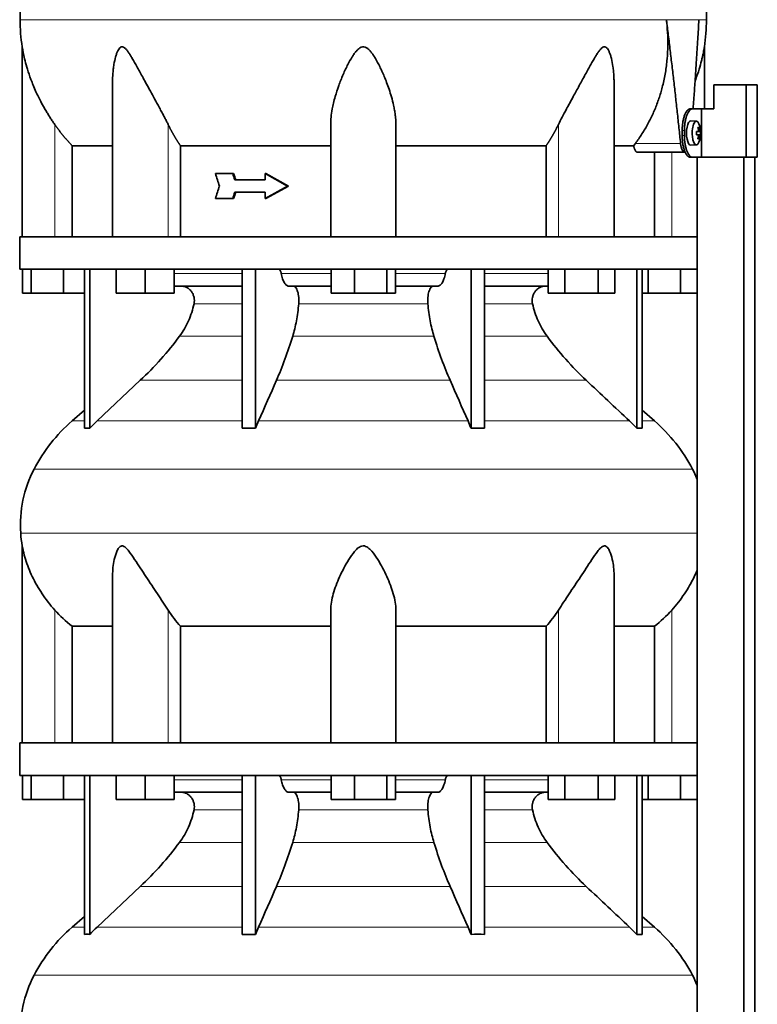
# Model space of a CAD drawing. Header units: millimetres. Extents: x 418 to 1302, y -1347 to 1467.
# Tile 20 of 25: x 926 to 1232, y 330 to 739. Entities that reach past the tile are written whole.
import ezdxf

# ---------------------------------------------------------------- set-up
doc = ezdxf.new("R2010")
doc.units = ezdxf.units.MM
for name, color, linetype in [('LOW_334-2', 7, 'Continuous'), ('M5X8_UNI7687', 7, 'Continuous'), ('VSI344-454_TERMI', 7, 'Continuous'), ('VSI344-454_TESTA', 7, 'Continuous'), ('VSI344_DIFFUSORE', 7, 'Continuous')]:
    doc.layers.add(name, color=color, linetype=linetype)

# ---------------------------------------------------------------- blocks, each defined once
blk = doc.blocks.new('SE3')
at = {"layer": 'LOW_334-2', "color": 7, "linetype": 'Continuous', "lineweight": 35}
for p, q in [((1207.07, 681.59), (1207.07, 648.59)), ((1207.14, 681.59), (1207.14, 229.59)), ((1226.53, 229.59), (1226.53, 681.59)), ((1231.07, 229.59), (1231.07, 681.59)), ((1207.07, 635.09), (1207.07, 438.59)), ((1207.07, 425.09), (1207.07, 229.59))]:
    blk.add_line(p, q, dxfattribs=at)
at = {"layer": 'M5X8_UNI7687', "color": 7, "linetype": 'Continuous', "lineweight": 35}
for p, q in [((1206.79, 696.52), (1204.44, 696.59)), ((1206.91, 692.24), (1207.49, 692.3)), ((1208.51, 692.28), (1206.91, 692.16)), ((1208.51, 690.9), (1206.91, 691.01)), ((1207.49, 690.88), (1206.91, 690.93)), ((1207.95, 693.92), (1207.53, 693.62)), ((1204.44, 686.59), (1206.79, 686.66)), ((1207.95, 689.25), (1207.53, 689.56))]:
    blk.add_line(p, q, dxfattribs=at)
at = {"layer": 'M5X8_UNI7687', "color": 4, "linetype": 'Continuous', "lineweight": 9}
for p, q in [((1208.31, 692.3), (1206.91, 692.17)), ((1206.91, 692.24), (1207.49, 692.3)), ((1206.91, 691), (1208.31, 690.88)), ((1207.49, 690.88), (1206.91, 690.93)), ((1207.65, 692.75), (1208.14, 692.8)), ((1208.14, 690.38), (1207.65, 690.42))]:
    blk.add_line(p, q, dxfattribs=at)
at = {"layer": 'M5X8_UNI7687', "color": 7, "linetype": 'Continuous', "lineweight": 35}
for centre, radius, start, end in [((1198.59, 691.59), 10, 337.7946, 22.2054), ((1198.91, 691.59), 9.62, 355.8727, 4.1273)]:
    blk.add_arc(centre, radius, start, end, dxfattribs=at)
for centre, major_axis, ratio, start_param, end_param in [((1204.42, 691.59), (0, 5), 0.34202, 0, 3.151709), ((1206.77, 691.59), (0, -4.93), 0.34202, 2.444185, 6.283185), ((1198.61, 691.43), (9.97, 0.82), 0.029809, 0.468971, 0.583531), ((1201.72, 691.59), (0, -9.26), 0.562348, 1.49595, 1.645642), ((1198.61, 691.74), (9.97, -0.82), 0.029809, -0.583531, -0.468971), ((1200.67, 688.52), (7.67, 5.19), 0.199978, 0.212267, 0.361959), ((1198.66, 691.59), (0, 10), 0.906308, 4.833518, 4.948078), ((1198.55, 691.59), (0, 10), 0.965926, 4.833518, 4.948078), ((1198.61, 691.43), (9.97, 0.82), 0.029809, 0.112154, 0.226713), ((1198.61, 691.74), (9.97, -0.82), 0.029809, -0.226713, -0.112154), ((1206.77, 691.59), (0, -4.93), 0.34202, 0, 0.697408), ((1198.66, 691.59), (0, -10), 0.906308, 1.335108, 1.449667), ((1200.67, 694.65), (7.67, -5.19), 0.199978, -0.361959, -0.212267), ((1198.55, 691.59), (0, -10), 0.965926, 1.335108, 1.449667)]:
    blk.add_ellipse(centre, major_axis=major_axis, ratio=ratio, start_param=start_param, end_param=end_param, dxfattribs=at)
for points in [[(1207.49, 692.3), (1207.49, 692.3), (1207.51, 692.3), (1207.53, 692.31), (1207.55, 692.32), (1207.57, 692.34), (1207.58, 692.36), (1207.6, 692.38), (1207.62, 692.41), (1207.63, 692.45), (1207.64, 692.48), (1207.65, 692.52), (1207.66, 692.56), (1207.66, 692.61), (1207.66, 692.65), (1207.66, 692.7), (1207.66, 692.74), (1207.66, 692.78), (1207.66, 692.8)], [(1207.66, 690.38), (1207.66, 690.4), (1207.66, 690.43), (1207.66, 690.48), (1207.66, 690.52), (1207.66, 690.57), (1207.66, 690.61), (1207.65, 690.65), (1207.64, 690.69), (1207.63, 690.73), (1207.62, 690.76), (1207.6, 690.79), (1207.58, 690.82), (1207.57, 690.84), (1207.55, 690.86), (1207.53, 690.87), (1207.51, 690.88), (1207.49, 690.88), (1207.49, 690.88)], [(1208.14, 692.8), (1208.14, 692.78), (1208.15, 692.74), (1208.16, 692.7), (1208.16, 692.65), (1208.17, 692.61), (1208.18, 692.56), (1208.19, 692.52), (1208.2, 692.48), (1208.22, 692.45), (1208.23, 692.41), (1208.24, 692.38), (1208.25, 692.36), (1208.26, 692.34), (1208.28, 692.32), (1208.29, 692.31), (1208.3, 692.3), (1208.31, 692.3), (1208.31, 692.3)], [(1208.31, 690.88), (1208.31, 690.88), (1208.3, 690.88), (1208.29, 690.87), (1208.28, 690.86), (1208.26, 690.84), (1208.25, 690.82), (1208.24, 690.79), (1208.23, 690.76), (1208.22, 690.73), (1208.2, 690.69), (1208.19, 690.65), (1208.18, 690.61), (1208.17, 690.57), (1208.16, 690.52), (1208.16, 690.48), (1208.15, 690.43), (1208.14, 690.4), (1208.14, 690.38)]]:
    blk.add_open_spline(points, degree=3, dxfattribs=at)
at = {"layer": 'VSI344-454_TERMI', "color": 7, "linetype": 'Continuous', "lineweight": 35}
for p, q in [((1227.4, 711.59), (1214.06, 711.59)), ((1214.06, 711.59), (1214.06, 701.59)), ((1232.08, 711.59), (1227.4, 711.59)), ((1227.4, 711.59), (1227.4, 681.59)), ((1232.08, 711.59), (1232.08, 681.59)), ((1204.15, 701.59), (1205.07, 701.59)), ((1205.07, 701.59), (1208.94, 701.59)), ((1208.94, 681.59), (1208.94, 701.59)), ((1208.94, 701.59), (1214.06, 701.59)), ((1200.92, 690.59), (1200.92, 692.59)), ((1201.84, 690.59), (1201.84, 692.59)), ((1205.07, 681.59), (1204.15, 681.59)), ((1205.07, 681.59), (1208.94, 681.59)), ((1227.4, 681.59), (1208.94, 681.59)), ((1232.08, 681.59), (1227.4, 681.59))]:
    blk.add_line(p, q, dxfattribs=at)
at = {"layer": 'VSI344-454_TERMI', "color": 4, "linetype": 'Continuous', "lineweight": 9}
for p, q in [((1200.92, 692.59), (1201.84, 692.59)), ((1201.84, 690.59), (1200.92, 690.59))]:
    blk.add_line(p, q, dxfattribs=at)
at = {"layer": 'VSI344-454_TERMI', "color": 7, "linetype": 'Continuous', "lineweight": 35}
for points, knots in [([(1200.92, 692.59), (1200.92, 692.69), (1200.92, 692.88), (1200.93, 693.18), (1200.94, 693.47), (1200.95, 693.77), (1200.97, 694.06), (1200.99, 694.34), (1201.01, 694.63), (1201.04, 694.92), (1201.07, 695.2), (1201.1, 695.48), (1201.14, 695.76), (1201.21, 696.22), (1201.32, 696.84), (1201.5, 697.6), (1201.7, 698.31), (1201.92, 698.96), (1202.16, 699.56), (1202.42, 700.09), (1202.69, 700.54), (1202.94, 700.88), (1203.17, 701.12), (1203.36, 701.29), (1203.56, 701.42), (1203.76, 701.52), (1203.95, 701.58), (1204.08, 701.58), (1204.15, 701.59)], [0, 0, 0, 0, 0.020997, 0.041894, 0.062714, 0.083478, 0.10421, 0.124932, 0.145667, 0.166438, 0.187266, 0.208175, 0.229186, 0.250321, 0.312381, 0.374613, 0.43743, 0.499971, 0.5625, 0.625324, 0.687531, 0.7496, 0.791733, 0.833468, 0.874982, 0.916455, 0.958068, 1, 1, 1, 1]), ([(1205.07, 701.59), (1205.04, 701.59), (1204.97, 701.59), (1204.88, 701.57), (1204.78, 701.55), (1204.68, 701.51), (1204.58, 701.47), (1204.48, 701.42), (1204.39, 701.36), (1204.29, 701.28), (1204.19, 701.2), (1204.09, 701.11), (1203.99, 701.01), (1203.83, 700.83), (1203.61, 700.54), (1203.34, 700.09), (1203.08, 699.56), (1202.84, 698.96), (1202.62, 698.31), (1202.42, 697.6), (1202.25, 696.84), (1202.12, 696.13), (1202.02, 695.48), (1201.96, 694.92), (1201.91, 694.35), (1201.87, 693.77), (1201.85, 693.18), (1201.84, 692.79), (1201.84, 692.59)], [0, 0, 0, 0, 0.021018, 0.041934, 0.062771, 0.083551, 0.104296, 0.125029, 0.145772, 0.166549, 0.18738, 0.20829, 0.2293, 0.250431, 0.312491, 0.374707, 0.437523, 0.500061, 0.56259, 0.62542, 0.687635, 0.749712, 0.791848, 0.833577, 0.875076, 0.916525, 0.958107, 1, 1, 1, 1]), ([(1204.15, 681.59), (1204.12, 681.59), (1204.05, 681.59), (1203.95, 681.61), (1203.85, 681.63), (1203.76, 681.66), (1203.66, 681.71), (1203.56, 681.76), (1203.46, 681.82), (1203.36, 681.89), (1203.27, 681.97), (1203.17, 682.06), (1203.07, 682.16), (1202.91, 682.34), (1202.69, 682.64), (1202.42, 683.09), (1202.16, 683.62), (1201.92, 684.21), (1201.7, 684.87), (1201.5, 685.58), (1201.32, 686.34), (1201.2, 687.05), (1201.1, 687.69), (1201.04, 688.26), (1200.98, 688.83), (1200.95, 689.41), (1200.93, 690), (1200.92, 690.39), (1200.92, 690.59)], [0, 0, 0, 0, 0.021018, 0.041935, 0.062772, 0.083552, 0.104298, 0.125031, 0.145774, 0.166551, 0.187383, 0.208292, 0.229302, 0.250433, 0.312493, 0.374709, 0.437524, 0.500062, 0.56259, 0.62542, 0.687635, 0.749712, 0.791848, 0.833577, 0.875075, 0.916525, 0.958107, 1, 1, 1, 1]), ([(1201.84, 690.59), (1201.84, 690.49), (1201.84, 690.29), (1201.85, 690), (1201.86, 689.7), (1201.87, 689.41), (1201.89, 689.12), (1201.91, 688.83), (1201.93, 688.55), (1201.96, 688.26), (1201.99, 687.98), (1202.03, 687.7), (1202.07, 687.42), (1202.13, 686.96), (1202.25, 686.34), (1202.42, 685.58), (1202.62, 684.87), (1202.84, 684.21), (1203.08, 683.62), (1203.34, 683.09), (1203.61, 682.64), (1203.87, 682.3), (1204.09, 682.06), (1204.29, 681.89), (1204.48, 681.75), (1204.68, 681.66), (1204.88, 681.6), (1205.01, 681.59), (1205.07, 681.59)], [0, 0, 0, 0, 0.020997, 0.041894, 0.062713, 0.083478, 0.10421, 0.124932, 0.145667, 0.166438, 0.187266, 0.208174, 0.229186, 0.250321, 0.31238, 0.374613, 0.43743, 0.499972, 0.562502, 0.625326, 0.687533, 0.749602, 0.791735, 0.83347, 0.874983, 0.916456, 0.958069, 1, 1, 1, 1])]:
    blk.add_open_spline(points, degree=3, knots=knots, dxfattribs=at)
at = {"layer": 'VSI344-454_TESTA', "color": 4, "linetype": 'Continuous', "lineweight": 9}
for p, q in [((1207.87, 738.62), (1194.36, 738.62)), ((940.64, 648.59), (940.64, 695.16)), ((987.67, 648.59), (987.67, 695.16)), ((1149.6, 648.59), (1149.6, 695.16)), ((1181.5, 687.29), (1200.24, 687.29)), ((1196.64, 648.59), (1196.64, 683.59))]:
    blk.add_line(p, q, dxfattribs=at)
at = {"layer": 'VSI344-454_TESTA', "color": 7, "linetype": 'Continuous', "lineweight": 35}
for p, q in [((927.14, 727.33), (927.14, 648.59)), ((1210.14, 701.59), (1210.14, 727.33)), ((964.63, 712.96), (964.63, 648.59)), ((1172.64, 648.59), (1172.64, 712.96)), ((1055.14, 648.59), (1055.14, 695.16)), ((1082.14, 648.59), (1082.14, 695.16)), ((1180.77, 686.29), (1181.5, 687.29)), ((947.89, 686.29), (947.89, 648.59)), ((992.8, 686.29), (992.8, 648.59)), ((1144.47, 686.29), (1144.47, 648.59)), ((1180.77, 686.29), (1172.75, 686.29)), ((1182.4, 683.59), (1202, 683.59)), ((1189.38, 683.59), (1189.38, 648.59)), ((1014.47, 674.75), (1007.32, 674.75)), ((1014.85, 674.75), (1014.47, 674.75)), ((1028.24, 674.75), (1027.86, 674.75)), ((1037.15, 669.59), (1027.86, 674.75)), ((1027.86, 674.75), (1027.86, 672.17)), ((1037.54, 669.59), (1028.24, 674.75)), ((1027.86, 672.17), (1015.32, 672.17)), ((1027.86, 667.01), (1015.32, 667.01)), ((1037.15, 669.59), (1027.86, 664.42)), ((1027.86, 667.01), (1027.86, 664.42)), ((1037.54, 669.59), (1028.24, 664.42)), ((1037.54, 669.59), (1037.15, 669.59)), ((1014.47, 664.42), (1007.32, 664.42)), ((1014.85, 664.42), (1014.47, 664.42)), ((1028.24, 664.42), (1027.86, 664.42))]:
    blk.add_line(p, q, dxfattribs=at)
for centre, start, end in [((1002.6, 738.71), 180.0677, 188.5808), ((1134.67, 738.71), 351.4198, 359.9323)]:
    blk.add_arc(centre, 76.32, start, end, dxfattribs=at)
for points, degree, knots in [([(953.37, 875.04), (951.91, 870.18), (947.96, 860.33), (940.69, 845.17), (934.51, 828.82), (930.76, 812.29), (928.54, 796.15), (927.29, 780.18), (926.63, 764.3), (926.42, 750.52), (926.28, 741.97), (926.28, 738.62)], 3, [0, 0, 0, 0, 0.117079, 0.240569, 0.360617, 0.476421, 0.590288, 0.703407, 0.816259, 0.929029, 1, 1, 1, 1]), ([(1183.9, 875.04), (1185.36, 870.18), (1189.32, 860.33), (1196.58, 845.17), (1202.76, 828.82), (1206.51, 812.29), (1208.73, 796.15), (1209.98, 780.18), (1210.64, 764.3), (1210.85, 750.52), (1210.99, 741.97), (1210.99, 738.62)], 3, [0, 0, 0, 0, 0.117079, 0.240569, 0.360617, 0.476421, 0.590288, 0.703407, 0.816259, 0.929029, 1, 1, 1, 1]), ([(1181.5, 687.29), (1181.97, 687.94), (1182.92, 689.23), (1184.26, 691.24), (1185.52, 693.29), (1186.71, 695.39), (1187.82, 697.53), (1188.85, 699.71), (1189.81, 701.94), (1190.68, 704.19), (1191.47, 706.48), (1192.18, 708.8), (1193.1, 712.2), (1194.03, 716.69), (1194.75, 722.28), (1195.02, 727.81), (1194.93, 733.25), (1194.55, 736.84), (1194.36, 738.62)], 3, [0, 0, 0, 0, 0.045711, 0.091341, 0.13689, 0.182361, 0.227753, 0.273067, 0.318303, 0.363461, 0.408543, 0.453547, 0.498475, 0.603623, 0.706356, 0.806668, 0.904552, 1, 1, 1, 1]), ([(1205.45, 701.59), (1205.47, 701.97), (1205.59, 703.53), (1205.79, 706.23), (1206.03, 709.64), (1206.39, 714.86), (1206.85, 721.79), (1207.39, 730.34), (1207.71, 735.9), (1207.87, 738.62)], 3, [0.2784568, 0.2784568, 0.2784568, 0.2784568, 0.3008671, 0.3697767, 0.4361634, 0.5000272, 0.6747049, 0.8413625, 1, 1, 1, 1]), ([(940.64, 695.16), (940.33, 695.61), (939.7, 696.51), (938.78, 697.92), (937.84, 699.41), (936.9, 700.97), (935.74, 702.99), (934.35, 705.59), (932.93, 708.54), (931.71, 711.35), (930.49, 714.47), (929.34, 717.88), (928.35, 721.43), (927.75, 724.04), (927.43, 725.64), (927.27, 726.56), (927.16, 727.14), (927.14, 727.33), (927.14, 727.33)], 3, [0, 0, 0, 0, 0.0207315, 0.0423915, 0.0649855, 0.0885178, 0.1129927, 0.1557981, 0.2041241, 0.2433105, 0.2789295, 0.3409942, 0.392778, 0.4359518, 0.4604978, 0.4716154, 0.4871189, 0.4999917, 0.4999917, 0.4999917, 0.4999917]), ([(987.67, 695.16), (987.46, 695.6), (987.02, 696.48), (986.31, 697.85), (985.5, 699.4), (984.56, 701.16), (983.25, 703.6), (981.67, 706.48), (979.94, 709.64), (978.4, 712.46), (977.03, 714.96), (975.83, 717.17), (974.45, 719.68), (973.19, 721.93), (972, 723.91), (971.18, 725.15), (970.39, 726.19), (969.59, 726.99), (968.74, 727.41), (967.93, 727.22), (967.29, 726.56), (966.75, 725.64), (966.29, 724.5), (965.7, 722.64), (965.24, 720.47), (964.89, 717.99), (964.7, 715.82), (964.63, 714.11), (964.63, 713.15), (964.63, 712.96)], 3, [0, 0, 0, 0, 0.020247, 0.0413012, 0.0631676, 0.0911499, 0.1206822, 0.1725651, 0.2189806, 0.2600001, 0.2962057, 0.3283254, 0.3570821, 0.4069553, 0.4285992, 0.4484587, 0.4665056, 0.4826091, 0.4971306, 0.5113122, 0.5266668, 0.543344, 0.562023, 0.5826937, 0.6304427, 0.6595254, 0.6923195, 0.7261108, 0.7344062, 0.7344062, 0.7344062, 0.7344062]), ([(1082.14, 695.16), (1082.13, 695.6), (1082.12, 696.48), (1082.02, 697.85), (1081.86, 699.4), (1081.59, 701.16), (1081.11, 703.6), (1080.39, 706.48), (1079.4, 709.64), (1078.39, 712.46), (1077.39, 714.96), (1076.43, 717.17), (1075.24, 719.68), (1074.05, 721.93), (1072.81, 723.91), (1071.92, 725.15), (1070.99, 726.19), (1070.01, 726.99), (1068.88, 727.41), (1067.7, 727.22), (1066.68, 726.56), (1065.75, 725.64), (1064.86, 724.5), (1063.63, 722.64), (1062.44, 720.47), (1061.22, 717.99), (1060.24, 715.82), (1059.3, 713.54), (1058.15, 710.49), (1057.12, 707.31), (1056.27, 704.08), (1055.68, 701.24), (1055.23, 698.27), (1055.17, 696.17), (1055.14, 695.16)], 3, [0, 0, 0, 0, 0.020247, 0.041301, 0.063168, 0.09115, 0.120682, 0.172565, 0.218981, 0.26, 0.296206, 0.328325, 0.357082, 0.406955, 0.428599, 0.448459, 0.466506, 0.482609, 0.497131, 0.511312, 0.526667, 0.543344, 0.562023, 0.582694, 0.630443, 0.659525, 0.692319, 0.726111, 0.759233, 0.82594, 0.865768, 0.902245, 0.953307, 1, 1, 1, 1]), ([(1172.64, 712.96), (1172.64, 713.66), (1172.61, 715.09), (1172.46, 717.17), (1172.16, 719.68), (1171.74, 721.93), (1171.19, 723.91), (1170.73, 725.15), (1170.22, 726.19), (1169.62, 726.99), (1168.88, 727.41), (1168.02, 727.22), (1167.22, 726.56), (1166.44, 725.64), (1165.65, 724.5), (1164.49, 722.64), (1163.26, 720.47), (1161.89, 717.99), (1160.71, 715.82), (1159.46, 713.54), (1157.8, 710.49), (1156.05, 707.31), (1154.29, 704.08), (1152.75, 701.24), (1151.16, 698.27), (1150.1, 696.17), (1149.6, 695.16)], 3, [0.2656245, 0.2656245, 0.2656245, 0.2656245, 0.2962057, 0.3283254, 0.3570821, 0.4069553, 0.4285992, 0.4484587, 0.4665056, 0.4826091, 0.4971306, 0.5113122, 0.5266668, 0.543344, 0.562023, 0.5826937, 0.6304427, 0.6595254, 0.6923195, 0.7261108, 0.7592332, 0.8259403, 0.8657684, 0.9022453, 0.9533075, 1, 1, 1, 1]), ([(1210.14, 727.33), (1210.14, 727.33), (1210.14, 727.33), (1210.11, 727.14), (1209.99, 726.48), (1209.82, 725.54), (1209.59, 724.41), (1209.29, 723.06), (1208.79, 720.97), (1207.93, 717.86), (1206.97, 715.05), (1206.36, 713.42), (1206.28, 713.21)], 3, [0.4999935, 0.4999935, 0.4999935, 0.4999935, 0.5000341, 0.5129562, 0.5284792, 0.5444389, 0.5641957, 0.583938, 0.6074587, 0.6593255, 0.7214848, 0.730703, 0.730703, 0.730703, 0.730703]), ([(947.89, 686.29), (945.89, 688.39), (944.08, 690.61), (942.27, 692.82), (940.64, 695.16)], 2, [0, 0, 0, 0.5, 0.5, 1, 1, 1]), ([(992.8, 686.29), (991.39, 688.39), (990.1, 690.61), (988.83, 692.82), (987.67, 695.16)], 2, [0, 0, 0, 0.5, 0.5, 1, 1, 1]), ([(1149.6, 695.16), (1148.44, 692.82), (1147.17, 690.61), (1145.88, 688.39), (1144.47, 686.29)], 2, [0, 0, 0, 0.5, 0.5, 1, 1, 1]), ([(1200.24, 687.29), (1200.25, 687.22), (1200.26, 687.07), (1200.29, 686.84), (1200.32, 686.63), (1200.36, 686.42), (1200.4, 686.21), (1200.44, 686.01), (1200.53, 685.64), (1200.68, 685.15), (1200.9, 684.6), (1201.16, 684.16), (1201.38, 683.89), (1201.57, 683.73), (1201.71, 683.65), (1201.86, 683.6), (1201.95, 683.59), (1202, 683.59)], 3, [0, 0, 0, 0, 0.036137, 0.072006, 0.107687, 0.143258, 0.1788, 0.214393, 0.250117, 0.375419, 0.499764, 0.624342, 0.749875, 0.812239, 0.874428, 0.936872, 1, 1, 1, 1]), ([(947.89, 686.29), (948.52, 686.29), (949.55, 686.29), (952.39, 686.29), (954.2, 686.29), (958.56, 686.29), (961.11, 686.29), (964.18, 686.29), (964.35, 686.29), (964.51, 686.29)], 3, [0, 0, 0, 0, 0.25, 0.25, 0.5, 0.5, 0.75, 0.75, 0.764371, 0.764371, 0.764371, 0.764371]), ([(992.8, 686.29), (997.25, 686.29), (1001.95, 686.29), (1011.76, 686.29), (1016.88, 686.29), (1027.4, 686.29), (1032.82, 686.29), (1043.86, 686.29), (1049.47, 686.29), (1055.14, 686.29)], 3, [0, 0, 0, 0, 0.25, 0.25, 0.5, 0.5, 0.75, 0.75, 1, 1, 1, 1]), ([(1082.14, 686.29), (1087.8, 686.29), (1093.42, 686.29), (1104.45, 686.29), (1109.87, 686.29), (1120.4, 686.29), (1125.51, 686.29), (1135.32, 686.29), (1140.02, 686.29), (1144.47, 686.29)], 3, [0, 0, 0, 0, 0.25, 0.25, 0.5, 0.5, 0.75, 0.75, 1, 1, 1, 1]), ([(1182.4, 683.59), (1182.38, 683.59), (1182.32, 683.59), (1182.24, 683.61), (1182.17, 683.63), (1182.09, 683.67), (1182.01, 683.71), (1181.87, 683.81), (1181.69, 683.98), (1181.47, 684.3), (1181.26, 684.69), (1181.1, 685.08), (1180.99, 685.42), (1180.91, 685.7), (1180.83, 685.99), (1180.79, 686.19), (1180.77, 686.29)], 3, [0, 0, 0, 0, 0.041685, 0.083129, 0.124417, 0.165635, 0.206869, 0.248205, 0.373034, 0.498358, 0.621809, 0.745536, 0.809628, 0.873199, 0.936554, 1, 1, 1, 1])]:
    blk.add_open_spline(points, degree=degree, knots=knots, dxfattribs=at)
at = {"layer": 'VSI344-454_TESTA', "color": 4, "linetype": 'Continuous', "lineweight": 9}
for points, weights in [([(926.28, 738.62), (926.28, 738.62), (1107, 738.62), (1194.36, 738.62)], [1, 0.494458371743, 0.494458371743, 1]), ([(1207.87, 738.62), (1209.94, 738.62), (1210.99, 738.62), (1210.99, 738.62)], [1, 0.996331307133, 0.996331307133, 1])]:
    blk.add_rational_spline(points, weights, degree=3, dxfattribs=at)
at = {"layer": 'VSI344-454_TESTA', "color": 7, "linetype": 'Continuous', "lineweight": 35}
for points, degree in [([(1200.24, 687.29), (1197.6, 713.07), (1194.36, 738.62)], 2), ([(1008.97, 669.59), (1008.42, 671.31), (1007.87, 673.03), (1007.32, 674.75)], 3), ([(1015.32, 672.17), (1015.03, 673.03), (1014.75, 673.89), (1014.47, 674.75)], 3), ([(1015.7, 672.17), (1015.42, 673.03), (1015.14, 673.89), (1014.85, 674.75)], 3), ([(1008.97, 669.59), (1008.42, 667.87), (1007.87, 666.14), (1007.32, 664.42)], 3), ([(1015.32, 667.01), (1015.03, 666.14), (1014.75, 665.28), (1014.47, 664.42)], 3), ([(1015.7, 667.01), (1015.42, 666.14), (1015.14, 665.28), (1014.85, 664.42)], 3)]:
    blk.add_open_spline(points, degree=degree, dxfattribs=at)
at = {"layer": 'VSI344_DIFFUSORE', "color": 7, "linetype": 'Continuous', "lineweight": 35}
for p, q in [((926.14, 648.59), (1207.13, 648.59)), ((926.14, 648.59), (926.14, 635.09)), ((1207.13, 648.59), (1207.13, 635.09)), ((926.14, 635.09), (1207.13, 635.09)), ((927.25, 625.09), (927.25, 635.09)), ((930.84, 625.09), (930.84, 635.09)), ((944.22, 625.09), (944.22, 635.09)), ((952.93, 569.13), (952.93, 635.09)), ((955.22, 569.13), (955.22, 635.09)), ((966.13, 625.09), (966.13, 635.09)), ((978.13, 625.09), (978.13, 635.09)), ((990.13, 625.09), (990.13, 635.09)), ((1018.41, 569.13), (1018.41, 635.09)), ((1023.95, 569.13), (1023.95, 635.09)), ((1055.25, 625.09), (1055.25, 635.09)), ((1065.05, 625.09), (1065.05, 635.09)), ((1078.43, 625.09), (1078.43, 635.09)), ((1082.02, 625.09), (1082.02, 635.09)), ((1113.32, 569.13), (1113.32, 635.09)), ((1118.86, 569.13), (1118.86, 635.09)), ((1145.29, 625.09), (1145.29, 635.09)), ((1152.22, 625.09), (1152.22, 635.09)), ((1166.07, 625.09), (1166.07, 635.09)), ((1173, 625.09), (1173, 635.09)), ((1182.05, 569.13), (1182.05, 635.09)), ((1184.34, 569.13), (1184.34, 635.09)), ((1186.84, 625.09), (1186.84, 635.09)), ((1200.22, 625.09), (1200.22, 635.09)), ((930.84, 625.09), (927.25, 625.09)), ((944.22, 625.09), (930.84, 625.09)), ((952.93, 625.09), (944.22, 625.09)), ((978.13, 625.09), (966.13, 625.09)), ((990.13, 625.09), (978.13, 625.09)), ((1018.41, 628.09), (990.13, 628.09)), ((1055.25, 628.09), (1037.75, 628.09)), ((1065.05, 625.09), (1055.25, 625.09)), ((1078.43, 625.09), (1065.05, 625.09)), ((1082.02, 625.09), (1078.43, 625.09)), ((1099.52, 628.09), (1082.02, 628.09)), ((1145.29, 628.09), (1118.86, 628.09)), ((1152.22, 625.09), (1145.29, 625.09)), ((1166.07, 625.09), (1152.22, 625.09)), ((1173, 625.09), (1166.07, 625.09)), ((1186.84, 625.09), (1184.34, 625.09)), ((1200.22, 625.09), (1186.84, 625.09)), ((1207.07, 625.09), (1200.22, 625.09)), ((976.14, 588.99), (958.22, 572.14)), ((952.93, 576.55), (947.84, 572.14)), ((1189.43, 572.14), (1184.34, 576.55)), ((1023.95, 569.13), (1025.2, 572.14)), ((1179.05, 572.14), (1182.05, 569.13)), ((1018.41, 569.13), (1023.95, 569.13)), ((1182.05, 569.13), (1184.34, 569.13)), ((927.14, 520.3), (927.14, 438.59)), ((964.63, 508.08), (964.63, 438.59)), ((1172.64, 438.59), (1172.64, 508.1)), ((1055.14, 438.59), (1055.14, 493.69)), ((1082.14, 438.59), (1082.14, 493.69)), ((947.89, 486.96), (964.63, 486.96)), ((947.89, 438.59), (947.89, 486.96)), ((992.8, 486.96), (1055.14, 486.96)), ((992.8, 438.59), (992.8, 486.96)), ((1082.14, 486.96), (1144.47, 486.96)), ((1144.47, 486.96), (1144.47, 438.59)), ((1172.64, 486.96), (1189.38, 486.96)), ((1189.38, 486.96), (1189.38, 438.59)), ((926.14, 438.59), (1207.13, 438.59)), ((926.14, 438.59), (926.14, 425.09)), ((1207.13, 438.59), (1207.13, 425.09)), ((926.14, 425.09), (1207.13, 425.09)), ((927.25, 415.09), (927.25, 425.09)), ((930.84, 415.09), (930.84, 425.09)), ((944.22, 415.09), (944.22, 425.09)), ((952.93, 359.13), (952.93, 425.09)), ((955.22, 359.13), (955.22, 425.09)), ((966.13, 415.09), (966.13, 425.09)), ((978.13, 415.09), (978.13, 425.09)), ((990.13, 415.09), (990.13, 425.09)), ((1018.41, 359.13), (1018.41, 425.09)), ((1023.95, 359.13), (1023.95, 425.09)), ((1055.25, 415.09), (1055.25, 425.09)), ((1065.05, 415.09), (1065.05, 425.09)), ((1078.43, 415.09), (1078.43, 425.09)), ((1082.02, 415.09), (1082.02, 425.09)), ((1113.32, 359.13), (1113.32, 425.09)), ((1118.86, 359.13), (1118.86, 425.09)), ((1145.29, 415.09), (1145.29, 425.09)), ((1152.22, 415.09), (1152.22, 425.09)), ((1166.07, 415.09), (1166.07, 425.09)), ((1173, 415.09), (1173, 425.09)), ((1182.05, 359.13), (1182.05, 425.09)), ((1184.34, 359.13), (1184.34, 425.09)), ((1186.84, 415.09), (1186.84, 425.09)), ((1200.22, 415.09), (1200.22, 425.09)), ((1018.41, 418.09), (990.13, 418.09)), ((1055.25, 418.09), (1037.75, 418.09)), ((1099.52, 418.09), (1082.02, 418.09)), ((1145.29, 418.09), (1118.86, 418.09)), ((930.84, 415.09), (927.25, 415.09)), ((944.22, 415.09), (930.84, 415.09)), ((952.93, 415.09), (944.22, 415.09)), ((978.13, 415.09), (966.13, 415.09)), ((990.13, 415.09), (978.13, 415.09)), ((1065.05, 415.09), (1055.25, 415.09)), ((1078.43, 415.09), (1065.05, 415.09)), ((1082.02, 415.09), (1078.43, 415.09)), ((1152.22, 415.09), (1145.29, 415.09)), ((1166.07, 415.09), (1152.22, 415.09)), ((1173, 415.09), (1166.07, 415.09)), ((1186.84, 415.09), (1184.34, 415.09)), ((1200.22, 415.09), (1186.84, 415.09)), ((1207.07, 415.09), (1200.22, 415.09)), ((976.14, 378.99), (958.22, 362.14)), ((952.93, 366.55), (947.84, 362.14)), ((1189.43, 362.14), (1184.34, 366.55)), ((1023.95, 359.13), (1025.2, 362.14)), ((1179.05, 362.14), (1182.05, 359.13)), ((1018.41, 359.13), (1023.95, 359.13)), ((1182.05, 359.13), (1184.34, 359.13))]:
    blk.add_line(p, q, dxfattribs=at)
at = {"layer": 'VSI344_DIFFUSORE', "color": 4, "linetype": 'Continuous', "lineweight": 9}
for p, q in [((990.13, 633.3), (1018.41, 633.3)), ((1034.62, 633.3), (1055.25, 633.3)), ((1082.02, 633.3), (1102.65, 633.3)), ((1118.86, 633.3), (1145.29, 633.3)), ((1018.41, 620.75), (998.41, 620.75)), ((1095.43, 620.75), (1041.84, 620.75)), ((1138.86, 620.75), (1118.86, 620.75)), ((992.4, 607.29), (1018.41, 607.29)), ((1039.35, 607.29), (1097.92, 607.29)), ((1118.86, 607.29), (1144.87, 607.29)), ((976.14, 588.99), (1018.41, 588.99)), ((1032.62, 588.99), (1104.65, 588.99)), ((1118.86, 588.99), (1161.13, 588.99)), ((952.93, 572.14), (947.84, 572.14)), ((958.22, 572.14), (1018.41, 572.14)), ((1025.2, 572.14), (1112.07, 572.14)), ((1118.86, 572.14), (1179.05, 572.14)), ((1184.34, 572.14), (1189.43, 572.14)), ((932.06, 552.14), (1205.21, 552.14)), ((1207.07, 525.59), (926.5, 525.59)), ((940.64, 438.59), (940.64, 493.69)), ((987.67, 438.59), (987.67, 493.69)), ((1149.6, 438.59), (1149.6, 493.69)), ((1196.64, 438.59), (1196.64, 493.69)), ((990.13, 423.3), (1018.41, 423.3)), ((1034.62, 423.3), (1055.25, 423.3)), ((1082.02, 423.3), (1102.65, 423.3)), ((1118.86, 423.3), (1145.29, 423.3)), ((1018.41, 410.75), (998.41, 410.75)), ((1095.43, 410.75), (1041.84, 410.75)), ((1138.86, 410.75), (1118.86, 410.75)), ((992.4, 397.29), (1018.41, 397.29)), ((1039.35, 397.29), (1097.92, 397.29)), ((1118.86, 397.29), (1144.87, 397.29)), ((976.14, 378.99), (1018.41, 378.99)), ((1032.62, 378.99), (1104.65, 378.99)), ((1118.86, 378.99), (1161.13, 378.99)), ((947.84, 362.14), (952.93, 362.14)), ((958.22, 362.14), (1018.41, 362.14)), ((1025.2, 362.14), (1112.07, 362.14)), ((1118.86, 362.14), (1179.05, 362.14)), ((1184.34, 362.14), (1189.43, 362.14)), ((932.06, 342.14), (1205.21, 342.14))]:
    blk.add_line(p, q, dxfattribs=at)
at = {"layer": 'VSI344_DIFFUSORE', "color": 7, "linetype": 'Continuous', "lineweight": 35}
for centre, radius, start, end in [((992.81, 520.41), 68.53, 131, 152.418), ((1144.46, 520.41), 68.53, 27.582, 49), ((976.31, 529.03), 49.92, 152.418, 183.9452), ((1160.96, 529.03), 49.92, 22.5431, 27.582), ((979.88, 529.27), 53.5, 183.9452, 189.6563), ((992.81, 310.41), 68.53, 131, 152.418), ((1144.46, 310.41), 68.53, 27.582, 49), ((976.31, 319.03), 49.92, 152.418, 183.9452), ((1160.96, 319.03), 49.92, 22.5431, 27.582)]:
    blk.add_arc(centre, radius, start, end, dxfattribs=at)
for points, knots in [([(1033.55, 635.09), (1033.61, 635.09), (1033.67, 635.08), (1033.78, 635.04), (1033.83, 635.01), (1033.99, 634.88), (1034.09, 634.76), (1034.28, 634.45), (1034.37, 634.25), (1034.48, 633.93), (1034.51, 633.81), (1034.57, 633.56), (1034.6, 633.44), (1034.62, 633.3)], [0, 0, 0, 0, 0.125, 0.125, 0.25, 0.25, 0.5, 0.5, 0.75, 0.75, 0.875, 0.875, 1, 1, 1, 1]), ([(1037.75, 628.09), (1037.59, 628.09), (1037.42, 628.12), (1037.1, 628.24), (1036.94, 628.33), (1036.63, 628.57), (1036.47, 628.72), (1036.18, 629.07), (1036.03, 629.28), (1035.62, 629.97), (1035.37, 630.53), (1035.05, 631.49), (1034.95, 631.83), (1034.77, 632.55), (1034.69, 632.92), (1034.62, 633.3)], [0, 0, 0, 0, 0.125, 0.125, 0.25, 0.25, 0.375, 0.375, 0.5, 0.5, 0.75, 0.75, 0.875, 0.875, 1, 1, 1, 1]), ([(1099.52, 628.09), (1099.68, 628.09), (1099.85, 628.12), (1100.17, 628.24), (1100.33, 628.33), (1100.64, 628.57), (1100.8, 628.72), (1101.09, 629.07), (1101.24, 629.28), (1101.65, 629.97), (1101.9, 630.53), (1102.22, 631.49), (1102.32, 631.83), (1102.5, 632.55), (1102.58, 632.92), (1102.65, 633.3)], [0, 0, 0, 0, 0.125, 0.125, 0.25, 0.25, 0.375, 0.375, 0.5, 0.5, 0.75, 0.75, 0.875, 0.875, 1, 1, 1, 1]), ([(1103.72, 635.09), (1103.66, 635.09), (1103.6, 635.08), (1103.49, 635.04), (1103.44, 635.01), (1103.28, 634.88), (1103.18, 634.76), (1102.99, 634.45), (1102.9, 634.25), (1102.79, 633.93), (1102.76, 633.81), (1102.7, 633.56), (1102.67, 633.44), (1102.65, 633.3)], [0, 0, 0, 0, 0.125, 0.125, 0.25, 0.25, 0.5, 0.5, 0.75, 0.75, 0.875, 0.875, 1, 1, 1, 1]), ([(998.41, 620.75), (998.5, 621.19), (998.55, 621.64), (998.55, 622.54), (998.5, 622.98), (998.36, 623.65), (998.31, 623.86), (998.17, 624.29), (998.09, 624.5), (997.82, 625.1), (997.6, 625.48), (997.21, 626.01), (997.07, 626.18), (996.77, 626.49), (996.62, 626.64), (996.3, 626.92), (996.13, 627.05), (995.78, 627.29), (995.59, 627.4), (995.03, 627.69), (994.64, 627.84), (994.04, 627.99), (993.83, 628.03), (993.42, 628.08), (993.21, 628.09), (993, 628.09)], [0, 0, 0, 0, 0.125, 0.125, 0.25, 0.25, 0.3125, 0.3125, 0.375, 0.375, 0.5, 0.5, 0.5625, 0.5625, 0.625, 0.625, 0.6875, 0.6875, 0.75, 0.75, 0.875, 0.875, 0.9375, 0.9375, 1, 1, 1, 1]), ([(1039.6, 628.09), (1039.77, 628.09), (1039.95, 628.04), (1040.28, 627.84), (1040.44, 627.69), (1040.76, 627.3), (1040.9, 627.06), (1041.17, 626.49), (1041.29, 626.18), (1041.51, 625.48), (1041.6, 625.09), (1041.75, 624.29), (1041.81, 623.87), (1041.88, 622.98), (1041.9, 622.54), (1041.9, 621.64), (1041.88, 621.19), (1041.84, 620.75)], [0, 0, 0, 0, 0.125, 0.125, 0.25, 0.25, 0.375, 0.375, 0.5, 0.5, 0.625, 0.625, 0.75, 0.75, 0.875, 0.875, 1, 1, 1, 1]), ([(1097.67, 628.09), (1097.5, 628.09), (1097.32, 628.04), (1096.99, 627.84), (1096.83, 627.69), (1096.52, 627.3), (1096.37, 627.06), (1096.1, 626.49), (1095.98, 626.18), (1095.76, 625.48), (1095.67, 625.09), (1095.52, 624.29), (1095.47, 623.87), (1095.39, 622.98), (1095.37, 622.54), (1095.37, 621.64), (1095.39, 621.19), (1095.43, 620.75)], [0, 0, 0, 0, 0.125, 0.125, 0.25, 0.25, 0.375, 0.375, 0.5, 0.5, 0.625, 0.625, 0.75, 0.75, 0.875, 0.875, 1, 1, 1, 1]), ([(1138.86, 620.75), (1138.77, 621.19), (1138.72, 621.64), (1138.72, 622.54), (1138.77, 622.98), (1138.91, 623.65), (1138.96, 623.86), (1139.1, 624.29), (1139.18, 624.5), (1139.45, 625.1), (1139.67, 625.48), (1140.06, 626.01), (1140.2, 626.18), (1140.5, 626.49), (1140.65, 626.64), (1140.97, 626.92), (1141.14, 627.05), (1141.49, 627.29), (1141.68, 627.4), (1142.24, 627.69), (1142.63, 627.84), (1143.23, 627.99), (1143.44, 628.03), (1143.85, 628.08), (1144.06, 628.09), (1144.27, 628.09)], [0, 0, 0, 0, 0.125, 0.125, 0.25, 0.25, 0.3125, 0.3125, 0.375, 0.375, 0.5, 0.5, 0.5625, 0.5625, 0.625, 0.625, 0.6875, 0.6875, 0.75, 0.75, 0.875, 0.875, 0.9375, 0.9375, 1, 1, 1, 1]), ([(992.4, 607.29), (993.85, 609.24), (995.09, 611.36), (996.62, 614.79), (997.07, 615.96), (997.83, 618.33), (998.15, 619.53), (998.41, 620.75)], [0, 0, 0, 0, 0.5, 0.5, 0.75, 0.75, 1, 1, 1, 1]), ([(1041.84, 620.75), (1041.74, 619.53), (1041.6, 618.33), (1041.29, 615.96), (1041.1, 614.79), (1040.47, 611.36), (1039.95, 609.24), (1039.35, 607.29)], [0, 0, 0, 0, 0.25, 0.25, 0.5, 0.5, 1, 1, 1, 1]), ([(1095.43, 620.75), (1095.53, 619.53), (1095.67, 618.33), (1095.98, 615.96), (1096.17, 614.79), (1096.8, 611.36), (1097.32, 609.24), (1097.92, 607.29)], [0, 0, 0, 0, 0.25, 0.25, 0.5, 0.5, 1, 1, 1, 1]), ([(1144.87, 607.29), (1143.42, 609.24), (1142.18, 611.36), (1140.65, 614.79), (1140.2, 615.96), (1139.44, 618.33), (1139.12, 619.53), (1138.86, 620.75)], [0, 0, 0, 0, 0.5, 0.5, 0.75, 0.75, 1, 1, 1, 1]), ([(976.14, 588.99), (979.08, 591.76), (981.92, 594.67), (987.38, 600.81), (989.96, 604), (992.4, 607.29)], [0, 0, 0, 0, 0.5, 0.5, 1, 1, 1, 1]), ([(1039.35, 607.29), (1038.34, 604), (1037.27, 600.82), (1035.01, 594.67), (1033.84, 591.76), (1032.62, 588.99)], [0, 0, 0, 0, 0.5, 0.5, 1, 1, 1, 1]), ([(1097.92, 607.29), (1098.93, 604), (1100, 600.82), (1102.26, 594.67), (1103.43, 591.76), (1104.65, 588.99)], [0, 0, 0, 0, 0.5, 0.5, 1, 1, 1, 1]), ([(1161.13, 588.99), (1158.19, 591.76), (1155.35, 594.67), (1149.9, 600.81), (1147.31, 604), (1144.87, 607.29)], [0, 0, 0, 0, 0.5, 0.5, 1, 1, 1, 1]), ([(940.64, 493.69), (938.69, 495.86), (936.95, 498.11), (933.83, 502.78), (932.46, 505.18), (930.18, 509.96), (929.24, 512.38), (928.14, 515.94), (927.83, 517.12), (927.46, 518.72), (927.35, 519.23), (927.19, 520.02), (927.14, 520.3), (927.14, 520.3)], [0, 0, 0, 0, 0.125, 0.125, 0.25, 0.25, 0.375, 0.375, 0.4375, 0.4375, 0.46875, 0.46875, 0.4975159, 0.4975159, 0.4975159, 0.4975159]), ([(987.67, 493.69), (986.3, 495.86), (984.79, 498.1), (981.65, 502.76), (980.05, 505.15), (976.91, 509.92), (975.36, 512.34), (973, 515.89), (972.21, 517.06), (970.95, 518.66), (970.52, 519.18), (969.56, 520.01), (969.02, 520.33), (968.01, 520.27), (967.57, 519.92), (966.89, 519.06), (966.62, 518.55), (965.91, 516.93), (965.58, 515.77), (964.85, 512.46), (964.62, 510.26), (964.63, 508.08)], [0, 0, 0, 0, 0.125, 0.125, 0.25, 0.25, 0.375, 0.375, 0.4375, 0.4375, 0.46875, 0.46875, 0.5, 0.5, 0.53125, 0.53125, 0.5625, 0.5625, 0.625, 0.625, 0.7389823, 0.7389823, 0.7389823, 0.7389823]), ([(1082.14, 493.69), (1082.14, 495.86), (1081.73, 498.1), (1080.42, 502.76), (1079.51, 505.15), (1077.34, 509.92), (1076.09, 512.34), (1073.86, 515.89), (1073.06, 517.06), (1071.66, 518.66), (1071.15, 519.18), (1069.97, 520.01), (1069.27, 520.33), (1067.82, 520.27), (1067.14, 519.92), (1065.99, 519.06), (1065.5, 518.55), (1064.11, 516.93), (1063.33, 515.77), (1061.14, 512.26), (1059.88, 509.83), (1057.73, 505.07), (1056.84, 502.73), (1055.54, 498.12), (1055.14, 495.84), (1055.14, 493.69)], [0, 0, 0, 0, 0.125, 0.125, 0.25, 0.25, 0.375, 0.375, 0.4375, 0.4375, 0.46875, 0.46875, 0.5, 0.5, 0.53125, 0.53125, 0.5625, 0.5625, 0.625, 0.625, 0.75, 0.75, 0.875, 0.875, 1, 1, 1, 1]), ([(1172.65, 508.09), (1172.65, 510.29), (1172.42, 512.52), (1171.66, 515.89), (1171.32, 517.06), (1170.59, 518.66), (1170.31, 519.18), (1169.6, 520.01), (1169.14, 520.33), (1168.11, 520.27), (1167.58, 519.92), (1166.65, 519.06), (1166.22, 518.55), (1164.97, 516.93), (1164.19, 515.77), (1161.86, 512.26), (1160.31, 509.83), (1157.17, 505.07), (1155.59, 502.73), (1152.5, 498.12), (1150.96, 495.84), (1149.6, 493.69)], [0.2596572, 0.2596572, 0.2596572, 0.2596572, 0.375, 0.375, 0.4375, 0.4375, 0.46875, 0.46875, 0.5, 0.5, 0.53125, 0.53125, 0.5625, 0.5625, 0.625, 0.625, 0.75, 0.75, 0.875, 0.875, 1, 1, 1, 1]), ([(1207.13, 510.24), (1206.75, 509.3), (1206.33, 508.37), (1204.73, 505.04), (1203.37, 502.67), (1200.3, 498.09), (1198.56, 495.84), (1196.64, 493.69)], [0.7007537, 0.7007537, 0.7007537, 0.7007537, 0.75, 0.75, 0.875, 0.875, 1, 1, 1, 1]), ([(1033.55, 425.09), (1033.61, 425.09), (1033.67, 425.08), (1033.78, 425.04), (1033.83, 425.01), (1033.99, 424.88), (1034.09, 424.76), (1034.28, 424.45), (1034.37, 424.25), (1034.48, 423.93), (1034.51, 423.81), (1034.57, 423.56), (1034.6, 423.44), (1034.62, 423.3)], [0, 0, 0, 0, 0.125, 0.125, 0.25, 0.25, 0.5, 0.5, 0.75, 0.75, 0.875, 0.875, 1, 1, 1, 1]), ([(1103.72, 425.09), (1103.66, 425.09), (1103.6, 425.08), (1103.49, 425.04), (1103.44, 425.01), (1103.28, 424.88), (1103.18, 424.76), (1102.99, 424.45), (1102.9, 424.25), (1102.79, 423.93), (1102.76, 423.81), (1102.7, 423.56), (1102.67, 423.44), (1102.65, 423.3)], [0, 0, 0, 0, 0.125, 0.125, 0.25, 0.25, 0.5, 0.5, 0.75, 0.75, 0.875, 0.875, 1, 1, 1, 1]), ([(1037.75, 418.09), (1037.59, 418.09), (1037.42, 418.12), (1037.1, 418.24), (1036.94, 418.33), (1036.63, 418.57), (1036.47, 418.72), (1036.18, 419.07), (1036.03, 419.28), (1035.62, 419.97), (1035.37, 420.53), (1035.05, 421.49), (1034.95, 421.83), (1034.77, 422.55), (1034.69, 422.92), (1034.62, 423.3)], [0, 0, 0, 0, 0.125, 0.125, 0.25, 0.25, 0.375, 0.375, 0.5, 0.5, 0.75, 0.75, 0.875, 0.875, 1, 1, 1, 1]), ([(1099.52, 418.09), (1099.68, 418.09), (1099.85, 418.12), (1100.17, 418.24), (1100.33, 418.33), (1100.64, 418.57), (1100.8, 418.72), (1101.09, 419.07), (1101.24, 419.28), (1101.65, 419.97), (1101.9, 420.53), (1102.22, 421.49), (1102.32, 421.83), (1102.5, 422.55), (1102.58, 422.92), (1102.65, 423.3)], [0, 0, 0, 0, 0.125, 0.125, 0.25, 0.25, 0.375, 0.375, 0.5, 0.5, 0.75, 0.75, 0.875, 0.875, 1, 1, 1, 1]), ([(998.41, 410.75), (998.5, 411.19), (998.55, 411.64), (998.55, 412.54), (998.5, 412.98), (998.36, 413.65), (998.31, 413.86), (998.17, 414.29), (998.09, 414.5), (997.82, 415.1), (997.6, 415.48), (997.21, 416.01), (997.07, 416.18), (996.77, 416.49), (996.62, 416.64), (996.3, 416.92), (996.13, 417.05), (995.78, 417.29), (995.59, 417.4), (995.03, 417.69), (994.64, 417.84), (994.04, 417.99), (993.83, 418.03), (993.42, 418.08), (993.21, 418.09), (993, 418.09)], [0, 0, 0, 0, 0.125, 0.125, 0.25, 0.25, 0.3125, 0.3125, 0.375, 0.375, 0.5, 0.5, 0.5625, 0.5625, 0.625, 0.625, 0.6875, 0.6875, 0.75, 0.75, 0.875, 0.875, 0.9375, 0.9375, 1, 1, 1, 1]), ([(1039.6, 418.09), (1039.77, 418.09), (1039.95, 418.04), (1040.28, 417.84), (1040.44, 417.69), (1040.76, 417.3), (1040.9, 417.06), (1041.17, 416.49), (1041.29, 416.18), (1041.51, 415.48), (1041.6, 415.09), (1041.75, 414.29), (1041.81, 413.87), (1041.88, 412.98), (1041.9, 412.54), (1041.9, 411.64), (1041.88, 411.19), (1041.84, 410.75)], [0, 0, 0, 0, 0.125, 0.125, 0.25, 0.25, 0.375, 0.375, 0.5, 0.5, 0.625, 0.625, 0.75, 0.75, 0.875, 0.875, 1, 1, 1, 1]), ([(1097.67, 418.09), (1097.5, 418.09), (1097.32, 418.04), (1096.99, 417.84), (1096.83, 417.69), (1096.52, 417.3), (1096.37, 417.06), (1096.1, 416.49), (1095.98, 416.18), (1095.76, 415.48), (1095.67, 415.09), (1095.52, 414.29), (1095.47, 413.87), (1095.39, 412.98), (1095.37, 412.54), (1095.37, 411.64), (1095.39, 411.19), (1095.43, 410.75)], [0, 0, 0, 0, 0.125, 0.125, 0.25, 0.25, 0.375, 0.375, 0.5, 0.5, 0.625, 0.625, 0.75, 0.75, 0.875, 0.875, 1, 1, 1, 1]), ([(1138.86, 410.75), (1138.77, 411.19), (1138.72, 411.64), (1138.72, 412.54), (1138.77, 412.98), (1138.91, 413.65), (1138.96, 413.86), (1139.1, 414.29), (1139.18, 414.5), (1139.45, 415.1), (1139.67, 415.48), (1140.06, 416.01), (1140.2, 416.18), (1140.5, 416.49), (1140.65, 416.64), (1140.97, 416.92), (1141.14, 417.05), (1141.49, 417.29), (1141.68, 417.4), (1142.24, 417.69), (1142.63, 417.84), (1143.23, 417.99), (1143.44, 418.03), (1143.85, 418.08), (1144.06, 418.09), (1144.27, 418.09)], [0, 0, 0, 0, 0.125, 0.125, 0.25, 0.25, 0.3125, 0.3125, 0.375, 0.375, 0.5, 0.5, 0.5625, 0.5625, 0.625, 0.625, 0.6875, 0.6875, 0.75, 0.75, 0.875, 0.875, 0.9375, 0.9375, 1, 1, 1, 1]), ([(992.4, 397.29), (993.85, 399.24), (995.09, 401.36), (996.62, 404.79), (997.07, 405.96), (997.83, 408.33), (998.15, 409.53), (998.41, 410.75)], [0, 0, 0, 0, 0.5, 0.5, 0.75, 0.75, 1, 1, 1, 1]), ([(1041.84, 410.75), (1041.74, 409.53), (1041.6, 408.33), (1041.29, 405.96), (1041.1, 404.79), (1040.47, 401.36), (1039.95, 399.24), (1039.35, 397.29)], [0, 0, 0, 0, 0.25, 0.25, 0.5, 0.5, 1, 1, 1, 1]), ([(1095.43, 410.75), (1095.53, 409.53), (1095.67, 408.33), (1095.98, 405.96), (1096.17, 404.79), (1096.8, 401.36), (1097.32, 399.24), (1097.92, 397.29)], [0, 0, 0, 0, 0.25, 0.25, 0.5, 0.5, 1, 1, 1, 1]), ([(1144.87, 397.29), (1143.42, 399.24), (1142.18, 401.36), (1140.65, 404.79), (1140.2, 405.96), (1139.44, 408.33), (1139.12, 409.53), (1138.86, 410.75)], [0, 0, 0, 0, 0.5, 0.5, 0.75, 0.75, 1, 1, 1, 1]), ([(976.14, 378.99), (979.08, 381.76), (981.92, 384.67), (987.38, 390.81), (989.96, 394), (992.4, 397.29)], [0, 0, 0, 0, 0.5, 0.5, 1, 1, 1, 1]), ([(1039.35, 397.29), (1038.34, 394), (1037.27, 390.82), (1035.01, 384.67), (1033.84, 381.76), (1032.62, 378.99)], [0, 0, 0, 0, 0.5, 0.5, 1, 1, 1, 1]), ([(1097.92, 397.29), (1098.93, 394), (1100, 390.82), (1102.26, 384.67), (1103.43, 381.76), (1104.65, 378.99)], [0, 0, 0, 0, 0.5, 0.5, 1, 1, 1, 1]), ([(1161.13, 378.99), (1158.19, 381.76), (1155.35, 384.67), (1149.9, 390.81), (1147.31, 394), (1144.87, 397.29)], [0, 0, 0, 0, 0.5, 0.5, 1, 1, 1, 1])]:
    blk.add_open_spline(points, degree=3, knots=knots, dxfattribs=at)
for points in [[(1025.2, 572.14), (1027.67, 577.75), (1030.15, 583.37), (1032.62, 588.99)], [(1112.07, 572.14), (1109.6, 577.75), (1107.12, 583.37), (1104.65, 588.99)], [(1161.13, 588.99), (1167.1, 583.37), (1173.08, 577.75), (1179.05, 572.14)], [(958.22, 572.14), (957.19, 571.17), (956.19, 570.16), (955.22, 569.13)], [(1113.32, 569.13), (1112.92, 570.16), (1112.5, 571.17), (1112.07, 572.14)], [(955.22, 569.13), (954.46, 569.17), (953.69, 569.17), (952.93, 569.13)], [(1118.86, 569.13), (1117.02, 569.17), (1115.16, 569.17), (1113.32, 569.13)], [(947.89, 486.96), (945.26, 488.98), (942.84, 491.22), (940.64, 493.69)], [(992.8, 486.96), (990.94, 488.98), (989.23, 491.22), (987.67, 493.69)], [(1149.6, 493.69), (1148.04, 491.22), (1146.33, 488.98), (1144.47, 486.96)], [(1196.64, 493.69), (1194.43, 491.22), (1192.01, 488.98), (1189.38, 486.96)], [(1025.2, 362.14), (1027.67, 367.75), (1030.15, 373.37), (1032.62, 378.99)], [(1112.07, 362.14), (1109.6, 367.75), (1107.12, 373.37), (1104.65, 378.99)], [(1161.13, 378.99), (1167.1, 373.37), (1173.08, 367.75), (1179.05, 362.14)], [(958.22, 362.14), (957.19, 361.17), (956.19, 360.16), (955.22, 359.13)], [(1113.32, 359.13), (1112.92, 360.16), (1112.5, 361.17), (1112.07, 362.14)], [(955.22, 359.13), (954.46, 359.17), (953.69, 359.17), (952.93, 359.13)], [(1118.86, 359.13), (1117.02, 359.17), (1115.16, 359.17), (1113.32, 359.13)]]:
    blk.add_open_spline(points, degree=3, dxfattribs=at)

msp = doc.modelspace()

# ---------------------------------------------------------------- block references
msp.add_blockref('SE3', (0, 0))

doc.saveas('drawing.dxf')
